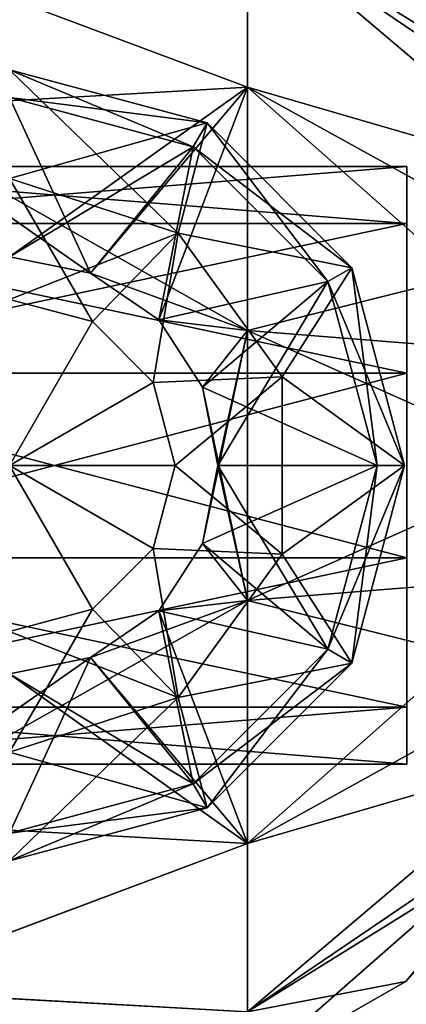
# Model space of a CAD drawing. Header units: millimetres. Extents: x -83 to 0, y -130 to 130.
# Tile 11 of 84: x -69 to -61, y -51 to -31. Entities that reach past the tile are written whole.
import ezdxf

# ---------------------------------------------------------------- set-up
doc = ezdxf.new("R2010")
doc.units = ezdxf.units.MM
doc.header["$LTSCALE"] = 65.185185
for name, color, linetype in [('643', 7, 'CONTINUOUS'), ('645', 7, 'CONTINUOUS'), ('647', 7, 'CONTINUOUS'), ('648', 7, 'CONTINUOUS'), ('700', 7, 'CONTINUOUS'), ('701', 7, 'CONTINUOUS'), ('708', 7, 'CONTINUOUS'), ('709', 7, 'CONTINUOUS')]:
    doc.layers.add(name, color=color, linetype=linetype)

msp = doc.modelspace()

# ---------------------------------------------------------------- linework, layer by layer
at = {"layer": '643', "linetype": 'CONTINUOUS'}
for points in [[(-58, -32.867, -2.318), (-64.336, -28.57, -5.504), (-64.336, -27.314), (-58, -32.867, -2.318)], [(-58, -32.867, -2.318), (-64.336, -27.314), (-61.024, -29.209), (-58, -32.867, -2.318)], [(-64.336, -32.09, -9.918), (-72.513, -29.031, -7.439), (-64.336, -28.57, -5.504), (-64.336, -32.09, -9.918)], [(-58, -32.867, -2.318), (-58, -33.932, -4.408), (-64.336, -28.57, -5.504), (-58, -32.867, -2.318)], [(-58, -33.932, -4.408), (-64.336, -32.09, -9.918), (-64.336, -28.57, -5.504), (-58, -33.932, -4.408)], [(-72.513, -32.557, -10.967), (-72.513, -29.031, -7.439), (-64.336, -32.09, -9.918), (-72.513, -32.557, -10.967)], [(-58, -32.5), (-58, -32.867, -2.318), (-61.024, -29.209), (-58, -32.5)], [(-64.336, -37.177, -12.368), (-72.513, -32.557, -10.967), (-64.336, -32.09, -9.918), (-64.336, -37.177, -12.368)], [(-58, -33.932, -4.408), (-58, -35.592, -6.068), (-64.336, -32.09, -9.918), (-58, -33.932, -4.408)], [(-58, -35.592, -6.068), (-58, -37.682, -7.133), (-64.336, -32.09, -9.918), (-58, -35.592, -6.068)], [(-58, -37.682, -7.133), (-64.336, -37.177, -12.368), (-64.336, -32.09, -9.918), (-58, -37.682, -7.133)], [(-72.513, -32.557, -10.967), (-64.336, -37.177, -12.368), (-67.618, -35.981, -12.92), (-72.513, -32.557, -10.967)], [(-69.316, -35.637, -12.921), (-72.513, -32.557, -10.967), (-67.618, -35.981, -12.92), (-69.316, -35.637, -12.921)], [(-67.618, -35.981, -12.92), (-64.336, -37.177, -12.368), (-66.193, -36.956, -12.918), (-67.618, -35.981, -12.92)], [(-66.193, -36.956, -12.918), (-64.336, -37.177, -12.368), (-65.275, -38.365, -12.916), (-66.193, -36.956, -12.918)], [(-64.336, -37.177, -12.368), (-64.336, -42.823, -12.368), (-65.275, -38.365, -12.916), (-64.336, -37.177, -12.368)], [(-58, -37.682, -7.133), (-58, -40, -7.5), (-64.336, -37.177, -12.368), (-58, -37.682, -7.133)], [(-58, -40, -7.5), (-64.336, -42.823, -12.368), (-64.336, -37.177, -12.368), (-58, -40, -7.5)], [(-65.275, -38.365, -12.916), (-64.336, -42.823, -12.368), (-64.957, -40, -12.915), (-65.275, -38.365, -12.916)], [(-64.957, -40, -12.915), (-64.336, -42.823, -12.368), (-65.275, -41.635, -12.916), (-64.957, -40, -12.915)], [(-58, -40, -7.5), (-58, -42.318, -7.133), (-64.336, -42.823, -12.368), (-58, -40, -7.5)], [(-65.275, -41.635, -12.916), (-64.336, -42.823, -12.368), (-66.193, -43.044, -12.918), (-65.275, -41.635, -12.916)], [(-58, -42.318, -7.133), (-58, -44.408, -6.068), (-64.336, -42.823, -12.368), (-58, -42.318, -7.133)], [(-64.336, -42.823, -12.368), (-64.336, -47.91, -9.918), (-66.193, -43.044, -12.918), (-64.336, -42.823, -12.368)], [(-58, -44.408, -6.068), (-64.336, -47.91, -9.918), (-64.336, -42.823, -12.368), (-58, -44.408, -6.068)], [(-66.193, -43.044, -12.918), (-64.336, -47.91, -9.918), (-67.618, -44.019, -12.92), (-66.193, -43.044, -12.918)], [(-67.618, -44.019, -12.92), (-64.336, -47.91, -9.918), (-69.316, -44.363, -12.921), (-67.618, -44.019, -12.92)], [(-64.336, -47.91, -9.918), (-72.513, -47.446, -10.965), (-69.316, -44.363, -12.921), (-64.336, -47.91, -9.918)], [(-58, -44.408, -6.068), (-58, -46.068, -4.408), (-64.336, -47.91, -9.918), (-58, -44.408, -6.068)], [(-58, -46.068, -4.408), (-58, -47.133, -2.318), (-64.336, -51.43, -5.504), (-58, -46.068, -4.408)], [(-58, -46.068, -4.408), (-64.336, -51.43, -5.504), (-64.336, -47.91, -9.918), (-58, -46.068, -4.408)], [(-58, -47.133, -2.318), (-58, -47.5), (-64.336, -51.43, -5.504), (-58, -47.133, -2.318)], [(-72.513, -50.973, -7.434), (-72.513, -47.446, -10.965), (-64.336, -47.91, -9.918), (-72.513, -50.973, -7.434)], [(-64.336, -51.43, -5.504), (-58, -47.5), (-61.024, -50.791), (-64.336, -51.43, -5.504)], [(-64.336, -51.43, -5.504), (-72.513, -50.973, -7.434), (-64.336, -47.91, -9.918), (-64.336, -51.43, -5.504)], [(-64.336, -52.686), (-64.336, -51.43, -5.504), (-61.024, -50.791), (-64.336, -52.686)], [(-69.316, -52.921, -4.363), (-72.513, -50.973, -7.434), (-64.336, -51.43, -5.504), (-69.316, -52.921, -4.363)]]:
    msp.add_3dface(points, dxfattribs=at)
at = {"layer": '645', "linetype": 'CONTINUOUS'}
for points in [[(-64.336, -28.57, 5.504), (-72.513, -29.029, 7.437), (-64.336, -32.09, 9.918), (-64.336, -28.57, 5.504)], [(-58, -32.867, 2.318), (-58, -32.5), (-64.336, -28.57, 5.504), (-58, -32.867, 2.318)], [(-58, -32.5), (-61.024, -29.209), (-64.336, -28.57, 5.504), (-58, -32.5)], [(-58, -33.932, 4.408), (-58, -32.867, 2.318), (-64.336, -28.57, 5.504), (-58, -33.932, 4.408)], [(-58, -33.932, 4.408), (-64.336, -28.57, 5.504), (-64.336, -32.09, 9.918), (-58, -33.932, 4.408)], [(-72.513, -29.029, 7.437), (-72.513, -32.556, 10.966), (-64.336, -32.09, 9.918), (-72.513, -29.029, 7.437)], [(-72.513, -32.556, 10.966), (-69.316, -35.637, 12.921), (-64.336, -32.09, 9.918), (-72.513, -32.556, 10.966)], [(-69.316, -35.637, 12.921), (-67.618, -35.981, 12.92), (-64.336, -32.09, 9.918), (-69.316, -35.637, 12.921)], [(-67.618, -35.981, 12.92), (-66.193, -36.956, 12.918), (-64.336, -32.09, 9.918), (-67.618, -35.981, 12.92)], [(-64.336, -32.09, 9.918), (-66.193, -36.956, 12.918), (-64.336, -37.177, 12.368), (-64.336, -32.09, 9.918)], [(-58, -35.592, 6.068), (-58, -33.932, 4.408), (-64.336, -32.09, 9.918), (-58, -35.592, 6.068)], [(-58, -35.592, 6.068), (-64.336, -32.09, 9.918), (-64.336, -37.177, 12.368), (-58, -35.592, 6.068)], [(-58, -37.682, 7.133), (-58, -35.592, 6.068), (-64.336, -37.177, 12.368), (-58, -37.682, 7.133)], [(-66.193, -36.956, 12.918), (-65.275, -38.365, 12.916), (-64.336, -37.177, 12.368), (-66.193, -36.956, 12.918)], [(-64.957, -40, 12.915), (-65.275, -41.635, 12.916), (-64.336, -37.177, 12.368), (-64.957, -40, 12.915)], [(-64.336, -37.177, 12.368), (-65.275, -41.635, 12.916), (-64.336, -42.823, 12.368), (-64.336, -37.177, 12.368)], [(-65.275, -38.365, 12.916), (-64.957, -40, 12.915), (-64.336, -37.177, 12.368), (-65.275, -38.365, 12.916)], [(-58, -40, 7.5), (-58, -37.682, 7.133), (-64.336, -37.177, 12.368), (-58, -40, 7.5)], [(-58, -40, 7.5), (-64.336, -37.177, 12.368), (-64.336, -42.823, 12.368), (-58, -40, 7.5)], [(-58, -42.318, 7.133), (-58, -40, 7.5), (-64.336, -42.823, 12.368), (-58, -42.318, 7.133)], [(-65.275, -41.635, 12.916), (-66.193, -43.044, 12.918), (-64.336, -42.823, 12.368), (-65.275, -41.635, 12.916)], [(-58, -44.408, 6.068), (-58, -42.318, 7.133), (-64.336, -47.91, 9.918), (-58, -44.408, 6.068)], [(-58, -42.318, 7.133), (-64.336, -42.823, 12.368), (-64.336, -47.91, 9.918), (-58, -42.318, 7.133)], [(-67.618, -44.019, 12.92), (-72.513, -47.445, 10.965), (-64.336, -42.823, 12.368), (-67.618, -44.019, 12.92)], [(-64.336, -42.823, 12.368), (-72.513, -47.445, 10.965), (-64.336, -47.91, 9.918), (-64.336, -42.823, 12.368)], [(-66.193, -43.044, 12.918), (-67.618, -44.019, 12.92), (-64.336, -42.823, 12.368), (-66.193, -43.044, 12.918)], [(-69.316, -44.363, 12.921), (-72.513, -47.445, 10.965), (-67.618, -44.019, 12.92), (-69.316, -44.363, 12.921)], [(-58, -46.068, 4.408), (-58, -44.408, 6.068), (-64.336, -47.91, 9.918), (-58, -46.068, 4.408)], [(-58, -47.133, 2.318), (-58, -46.068, 4.408), (-64.336, -51.43, 5.504), (-58, -47.133, 2.318)], [(-58, -46.068, 4.408), (-64.336, -47.91, 9.918), (-64.336, -51.43, 5.504), (-58, -46.068, 4.408)], [(-58, -47.133, 2.318), (-64.336, -52.686), (-61.024, -50.791), (-58, -47.133, 2.318)], [(-64.336, -52.686), (-58, -47.133, 2.318), (-64.336, -51.43, 5.504), (-64.336, -52.686)], [(-58, -47.5), (-58, -47.133, 2.318), (-61.024, -50.791), (-58, -47.5)], [(-72.513, -47.445, 10.965), (-72.513, -50.972, 7.436), (-64.336, -47.91, 9.918), (-72.513, -47.445, 10.965)], [(-64.336, -47.91, 9.918), (-72.513, -50.972, 7.436), (-64.336, -51.43, 5.504), (-64.336, -47.91, 9.918)], [(-72.513, -50.972, 7.436), (-71.01, -52.92, 4.021), (-64.336, -51.43, 5.504), (-72.513, -50.972, 7.436)]]:
    msp.add_3dface(points, dxfattribs=at)
at = {"layer": '647', "linetype": 'CONTINUOUS'}
for points in [[(-61, -34.944, -3.674), (-61, -33.75), (-75.75, -34.944, -3.674), (-61, -34.944, -3.674)], [(-61, -33.75), (-75.75, -33.75), (-75.75, -34.944, -3.674), (-61, -33.75)], [(-61, -38.069, -5.944), (-61, -34.944, -3.674), (-75.75, -38.069, -5.944), (-61, -38.069, -5.944)], [(-75.75, -38.069, -5.944), (-61, -34.944, -3.674), (-75.75, -34.944, -3.674), (-75.75, -38.069, -5.944)], [(-61, -41.931, -5.944), (-61, -38.069, -5.944), (-75.75, -41.931, -5.944), (-61, -41.931, -5.944)], [(-75.75, -41.931, -5.944), (-61, -38.069, -5.944), (-75.75, -38.069, -5.944), (-75.75, -41.931, -5.944)], [(-61, -45.056, -3.674), (-61, -41.931, -5.944), (-75.75, -45.056, -3.674), (-61, -45.056, -3.674)], [(-75.75, -45.056, -3.674), (-61, -41.931, -5.944), (-75.75, -41.931, -5.944), (-75.75, -45.056, -3.674)], [(-61, -46.25), (-61, -45.056, -3.674), (-75.75, -46.25), (-61, -46.25)], [(-75.75, -46.25), (-61, -45.056, -3.674), (-75.75, -45.056, -3.674), (-75.75, -46.25)]]:
    msp.add_3dface(points, dxfattribs=at)
at = {"layer": '648', "linetype": 'CONTINUOUS'}
for points in [[(-61, -33.75), (-61, -34.944, 3.674), (-75.75, -33.75), (-61, -33.75)], [(-75.75, -33.75), (-61, -34.944, 3.674), (-75.75, -34.944, 3.674), (-75.75, -33.75)], [(-61, -34.944, 3.674), (-61, -38.069, 5.944), (-75.75, -34.944, 3.674), (-61, -34.944, 3.674)], [(-75.75, -34.944, 3.674), (-61, -38.069, 5.944), (-75.75, -38.069, 5.944), (-75.75, -34.944, 3.674)], [(-61, -38.069, 5.944), (-61, -41.931, 5.944), (-75.75, -38.069, 5.944), (-61, -38.069, 5.944)], [(-75.75, -38.069, 5.944), (-61, -41.931, 5.944), (-75.75, -41.931, 5.944), (-75.75, -38.069, 5.944)], [(-61, -41.931, 5.944), (-61, -45.056, 3.674), (-75.75, -41.931, 5.944), (-61, -41.931, 5.944)], [(-75.75, -41.931, 5.944), (-61, -45.056, 3.674), (-75.75, -45.056, 3.674), (-75.75, -41.931, 5.944)], [(-61, -45.056, 3.674), (-61, -46.25), (-75.75, -45.056, 3.674), (-61, -45.056, 3.674)], [(-61, -46.25), (-75.75, -46.25), (-75.75, -45.056, 3.674), (-61, -46.25)]]:
    msp.add_3dface(points, dxfattribs=at)
at = {"layer": '700', "linetype": 'CONTINUOUS'}
for points in [[(-69.316, -36.529, -36.063), (-69.316, -34, -33.507), (-65.789, -35.146, -33.507), (-69.316, -36.529, -36.063)], [(-67.58, -36.994, -36.063), (-69.316, -36.529, -36.063), (-65.789, -35.146, -33.507), (-67.58, -36.994, -36.063)], [(-66.31, -38.264, -36.063), (-67.58, -36.994, -36.063), (-65.789, -35.146, -33.507), (-66.31, -38.264, -36.063)], [(-63.61, -38.146, -33.507), (-66.31, -38.264, -36.063), (-65.789, -35.146, -33.507), (-63.61, -38.146, -33.507)], [(-69.316, -40, -37), (-69.316, -36.529, -36.063), (-67.58, -36.994, -36.063), (-69.316, -40, -37)], [(-66.31, -38.264, -36.063), (-69.316, -40, -37), (-67.58, -36.994, -36.063), (-66.31, -38.264, -36.063)], [(-65.845, -40, -36.063), (-69.316, -40, -37), (-66.31, -38.264, -36.063), (-65.845, -40, -36.063)], [(-65.845, -40, -36.063), (-66.31, -38.264, -36.063), (-63.61, -38.146, -33.507), (-65.845, -40, -36.063)], [(-63.61, -41.854, -33.507), (-65.845, -40, -36.063), (-63.61, -38.146, -33.507), (-63.61, -41.854, -33.507)], [(-69.316, -43.471, -36.063), (-69.316, -40, -37), (-67.58, -43.006, -36.063), (-69.316, -43.471, -36.063)], [(-67.58, -43.006, -36.063), (-69.316, -40, -37), (-66.31, -41.736, -36.063), (-67.58, -43.006, -36.063)], [(-66.31, -41.736, -36.063), (-69.316, -40, -37), (-65.845, -40, -36.063), (-66.31, -41.736, -36.063)], [(-66.31, -41.736, -36.063), (-65.845, -40, -36.063), (-63.61, -41.854, -33.507), (-66.31, -41.736, -36.063)], [(-67.58, -43.006, -36.063), (-66.31, -41.736, -36.063), (-65.789, -44.854, -33.507), (-67.58, -43.006, -36.063)], [(-65.789, -44.854, -33.507), (-66.31, -41.736, -36.063), (-63.61, -41.854, -33.507), (-65.789, -44.854, -33.507)], [(-69.316, -46, -33.507), (-69.316, -43.471, -36.063), (-67.58, -43.006, -36.063), (-69.316, -46, -33.507)], [(-69.316, -46, -33.507), (-67.58, -43.006, -36.063), (-65.789, -44.854, -33.507), (-69.316, -46, -33.507)]]:
    msp.add_3dface(points, dxfattribs=at)
at = {"layer": '701', "linetype": 'CONTINUOUS'}
for points in [[(-69.316, -34, -33.507), (-69.316, -31.731, -26.615), (-65.182, -32.839, -26.615), (-69.316, -34, -33.507)], [(-69.316, -31.731, -26.615), (-69.316, -32.308, -19.368), (-65.47, -33.338, -19.368), (-69.316, -31.731, -26.615)], [(-69.316, -31.731, -26.615), (-65.47, -33.338, -19.368), (-65.182, -32.839, -26.615), (-69.316, -31.731, -26.615)], [(-69.316, -35.637, -12.921), (-67.618, -35.981, -12.92), (-69.316, -32.308, -19.368), (-69.316, -35.637, -12.921)], [(-69.316, -32.308, -19.368), (-67.618, -35.981, -12.92), (-65.47, -33.338, -19.368), (-69.316, -32.308, -19.368)], [(-65.789, -35.146, -33.507), (-69.316, -34, -33.507), (-65.182, -32.839, -26.615), (-65.789, -35.146, -33.507)], [(-62.155, -35.866, -26.615), (-65.789, -35.146, -33.507), (-65.182, -32.839, -26.615), (-62.155, -35.866, -26.615)], [(-65.47, -33.338, -19.368), (-62.654, -36.154, -19.368), (-65.182, -32.839, -26.615), (-65.47, -33.338, -19.368)], [(-62.654, -36.154, -19.368), (-62.155, -35.866, -26.615), (-65.182, -32.839, -26.615), (-62.654, -36.154, -19.368)], [(-67.618, -35.981, -12.92), (-66.193, -36.956, -12.918), (-65.47, -33.338, -19.368), (-67.618, -35.981, -12.92)], [(-65.47, -33.338, -19.368), (-66.193, -36.956, -12.918), (-62.654, -36.154, -19.368), (-65.47, -33.338, -19.368)], [(-63.61, -38.146, -33.507), (-65.789, -35.146, -33.507), (-62.155, -35.866, -26.615), (-63.61, -38.146, -33.507)], [(-61.047, -40, -26.615), (-63.61, -38.146, -33.507), (-62.155, -35.866, -26.615), (-61.047, -40, -26.615)], [(-62.654, -36.154, -19.368), (-61.623, -40, -19.368), (-62.155, -35.866, -26.615), (-62.654, -36.154, -19.368)], [(-61.623, -40, -19.368), (-61.047, -40, -26.615), (-62.155, -35.866, -26.615), (-61.623, -40, -19.368)], [(-66.193, -36.956, -12.918), (-65.275, -38.365, -12.916), (-62.654, -36.154, -19.368), (-66.193, -36.956, -12.918)], [(-65.275, -38.365, -12.916), (-64.957, -40, -12.915), (-62.654, -36.154, -19.368), (-65.275, -38.365, -12.916)], [(-62.654, -36.154, -19.368), (-64.957, -40, -12.915), (-61.623, -40, -19.368), (-62.654, -36.154, -19.368)], [(-63.61, -41.854, -33.507), (-63.61, -38.146, -33.507), (-61.047, -40, -26.615), (-63.61, -41.854, -33.507)], [(-64.957, -40, -12.915), (-65.275, -41.635, -12.916), (-61.623, -40, -19.368), (-64.957, -40, -12.915)], [(-61.623, -40, -19.368), (-65.275, -41.635, -12.916), (-62.654, -43.846, -19.368), (-61.623, -40, -19.368)], [(-62.155, -44.134, -26.615), (-63.61, -41.854, -33.507), (-61.047, -40, -26.615), (-62.155, -44.134, -26.615)], [(-61.623, -40, -19.368), (-62.654, -43.846, -19.368), (-61.047, -40, -26.615), (-61.623, -40, -19.368)], [(-62.654, -43.846, -19.368), (-62.155, -44.134, -26.615), (-61.047, -40, -26.615), (-62.654, -43.846, -19.368)], [(-65.275, -41.635, -12.916), (-66.193, -43.044, -12.918), (-62.654, -43.846, -19.368), (-65.275, -41.635, -12.916)], [(-65.789, -44.854, -33.507), (-63.61, -41.854, -33.507), (-62.155, -44.134, -26.615), (-65.789, -44.854, -33.507)], [(-66.193, -43.044, -12.918), (-67.618, -44.019, -12.92), (-65.47, -46.662, -19.368), (-66.193, -43.044, -12.918)], [(-62.654, -43.846, -19.368), (-66.193, -43.044, -12.918), (-65.47, -46.662, -19.368), (-62.654, -43.846, -19.368)], [(-62.654, -43.846, -19.368), (-65.47, -46.662, -19.368), (-62.155, -44.134, -26.615), (-62.654, -43.846, -19.368)], [(-67.618, -44.019, -12.92), (-69.316, -44.363, -12.921), (-65.47, -46.662, -19.368), (-67.618, -44.019, -12.92)], [(-65.182, -47.161, -26.615), (-65.789, -44.854, -33.507), (-62.155, -44.134, -26.615), (-65.182, -47.161, -26.615)], [(-65.47, -46.662, -19.368), (-65.182, -47.161, -26.615), (-62.155, -44.134, -26.615), (-65.47, -46.662, -19.368)], [(-69.316, -44.363, -12.921), (-69.316, -47.692, -19.368), (-65.47, -46.662, -19.368), (-69.316, -44.363, -12.921)], [(-69.316, -48.269, -26.615), (-69.316, -46, -33.507), (-65.789, -44.854, -33.507), (-69.316, -48.269, -26.615)], [(-69.316, -48.269, -26.615), (-65.789, -44.854, -33.507), (-65.182, -47.161, -26.615), (-69.316, -48.269, -26.615)], [(-65.47, -46.662, -19.368), (-69.316, -47.692, -19.368), (-65.182, -47.161, -26.615), (-65.47, -46.662, -19.368)], [(-69.316, -47.692, -19.368), (-69.316, -48.269, -26.615), (-65.182, -47.161, -26.615), (-69.316, -47.692, -19.368)]]:
    msp.add_3dface(points, dxfattribs=at)
at = {"layer": '708', "linetype": 'CONTINUOUS'}
for points in [[(-69.316, -34, 33.507), (-69.316, -36.529, 36.063), (-67.58, -36.994, 36.063), (-69.316, -34, 33.507)], [(-69.316, -34, 33.507), (-67.58, -36.994, 36.063), (-65.789, -35.146, 33.507), (-69.316, -34, 33.507)], [(-67.58, -36.994, 36.063), (-66.31, -38.264, 36.063), (-65.789, -35.146, 33.507), (-67.58, -36.994, 36.063)], [(-65.789, -35.146, 33.507), (-66.31, -38.264, 36.063), (-63.61, -38.146, 33.507), (-65.789, -35.146, 33.507)], [(-69.316, -36.529, 36.063), (-69.316, -40, 37), (-67.58, -36.994, 36.063), (-69.316, -36.529, 36.063)], [(-67.58, -36.994, 36.063), (-69.316, -40, 37), (-66.31, -38.264, 36.063), (-67.58, -36.994, 36.063)], [(-66.31, -38.264, 36.063), (-69.316, -40, 37), (-65.845, -40, 36.063), (-66.31, -38.264, 36.063)], [(-66.31, -38.264, 36.063), (-65.845, -40, 36.063), (-63.61, -38.146, 33.507), (-66.31, -38.264, 36.063)], [(-63.61, -38.146, 33.507), (-65.845, -40, 36.063), (-63.61, -41.854, 33.507), (-63.61, -38.146, 33.507)], [(-69.316, -40, 37), (-69.316, -43.471, 36.063), (-67.58, -43.006, 36.063), (-69.316, -40, 37)], [(-65.845, -40, 36.063), (-69.316, -40, 37), (-66.31, -41.736, 36.063), (-65.845, -40, 36.063)], [(-66.31, -41.736, 36.063), (-69.316, -40, 37), (-67.58, -43.006, 36.063), (-66.31, -41.736, 36.063)], [(-65.845, -40, 36.063), (-66.31, -41.736, 36.063), (-63.61, -41.854, 33.507), (-65.845, -40, 36.063)], [(-66.31, -41.736, 36.063), (-67.58, -43.006, 36.063), (-65.789, -44.854, 33.507), (-66.31, -41.736, 36.063)], [(-63.61, -41.854, 33.507), (-66.31, -41.736, 36.063), (-65.789, -44.854, 33.507), (-63.61, -41.854, 33.507)], [(-67.58, -43.006, 36.063), (-69.316, -43.471, 36.063), (-65.789, -44.854, 33.507), (-67.58, -43.006, 36.063)], [(-69.316, -43.471, 36.063), (-69.316, -46, 33.507), (-65.789, -44.854, 33.507), (-69.316, -43.471, 36.063)]]:
    msp.add_3dface(points, dxfattribs=at)
at = {"layer": '709', "linetype": 'CONTINUOUS'}
for points in [[(-69.316, -31.731, 26.615), (-69.316, -34, 33.507), (-65.789, -35.146, 33.507), (-69.316, -31.731, 26.615)], [(-69.316, -32.308, 19.368), (-69.316, -31.731, 26.615), (-65.182, -32.839, 26.615), (-69.316, -32.308, 19.368)], [(-69.316, -31.731, 26.615), (-65.789, -35.146, 33.507), (-65.182, -32.839, 26.615), (-69.316, -31.731, 26.615)], [(-69.316, -35.637, 12.921), (-69.316, -32.308, 19.368), (-65.47, -33.338, 19.368), (-69.316, -35.637, 12.921)], [(-65.47, -33.338, 19.368), (-69.316, -32.308, 19.368), (-65.182, -32.839, 26.615), (-65.47, -33.338, 19.368)], [(-65.182, -32.839, 26.615), (-65.789, -35.146, 33.507), (-62.155, -35.866, 26.615), (-65.182, -32.839, 26.615)], [(-65.47, -33.338, 19.368), (-65.182, -32.839, 26.615), (-62.155, -35.866, 26.615), (-65.47, -33.338, 19.368)], [(-67.618, -35.981, 12.92), (-69.316, -35.637, 12.921), (-65.47, -33.338, 19.368), (-67.618, -35.981, 12.92)], [(-66.193, -36.956, 12.918), (-67.618, -35.981, 12.92), (-65.47, -33.338, 19.368), (-66.193, -36.956, 12.918)], [(-62.654, -36.154, 19.368), (-66.193, -36.956, 12.918), (-65.47, -33.338, 19.368), (-62.654, -36.154, 19.368)], [(-62.654, -36.154, 19.368), (-65.47, -33.338, 19.368), (-62.155, -35.866, 26.615), (-62.654, -36.154, 19.368)], [(-65.789, -35.146, 33.507), (-63.61, -38.146, 33.507), (-62.155, -35.866, 26.615), (-65.789, -35.146, 33.507)], [(-62.155, -35.866, 26.615), (-63.61, -38.146, 33.507), (-61.047, -40, 26.615), (-62.155, -35.866, 26.615)], [(-62.654, -36.154, 19.368), (-62.155, -35.866, 26.615), (-61.047, -40, 26.615), (-62.654, -36.154, 19.368)], [(-65.275, -38.365, 12.916), (-66.193, -36.956, 12.918), (-62.654, -36.154, 19.368), (-65.275, -38.365, 12.916)], [(-61.623, -40, 19.368), (-65.275, -38.365, 12.916), (-62.654, -36.154, 19.368), (-61.623, -40, 19.368)], [(-61.623, -40, 19.368), (-62.654, -36.154, 19.368), (-61.047, -40, 26.615), (-61.623, -40, 19.368)], [(-63.61, -38.146, 33.507), (-63.61, -41.854, 33.507), (-61.047, -40, 26.615), (-63.61, -38.146, 33.507)], [(-64.957, -40, 12.915), (-65.275, -38.365, 12.916), (-61.623, -40, 19.368), (-64.957, -40, 12.915)], [(-65.275, -41.635, 12.916), (-64.957, -40, 12.915), (-62.654, -43.846, 19.368), (-65.275, -41.635, 12.916)], [(-62.654, -43.846, 19.368), (-64.957, -40, 12.915), (-61.623, -40, 19.368), (-62.654, -43.846, 19.368)], [(-61.047, -40, 26.615), (-63.61, -41.854, 33.507), (-62.155, -44.134, 26.615), (-61.047, -40, 26.615)], [(-62.654, -43.846, 19.368), (-61.623, -40, 19.368), (-62.155, -44.134, 26.615), (-62.654, -43.846, 19.368)], [(-61.623, -40, 19.368), (-61.047, -40, 26.615), (-62.155, -44.134, 26.615), (-61.623, -40, 19.368)], [(-66.193, -43.044, 12.918), (-65.275, -41.635, 12.916), (-62.654, -43.846, 19.368), (-66.193, -43.044, 12.918)], [(-63.61, -41.854, 33.507), (-65.789, -44.854, 33.507), (-62.155, -44.134, 26.615), (-63.61, -41.854, 33.507)], [(-67.618, -44.019, 12.92), (-66.193, -43.044, 12.918), (-65.47, -46.662, 19.368), (-67.618, -44.019, 12.92)], [(-65.47, -46.662, 19.368), (-66.193, -43.044, 12.918), (-62.654, -43.846, 19.368), (-65.47, -46.662, 19.368)], [(-65.47, -46.662, 19.368), (-62.654, -43.846, 19.368), (-65.182, -47.161, 26.615), (-65.47, -46.662, 19.368)], [(-62.654, -43.846, 19.368), (-62.155, -44.134, 26.615), (-65.182, -47.161, 26.615), (-62.654, -43.846, 19.368)], [(-69.316, -44.363, 12.921), (-67.618, -44.019, 12.92), (-69.316, -47.692, 19.368), (-69.316, -44.363, 12.921)], [(-69.316, -47.692, 19.368), (-67.618, -44.019, 12.92), (-65.47, -46.662, 19.368), (-69.316, -47.692, 19.368)], [(-62.155, -44.134, 26.615), (-65.789, -44.854, 33.507), (-65.182, -47.161, 26.615), (-62.155, -44.134, 26.615)], [(-65.789, -44.854, 33.507), (-69.316, -46, 33.507), (-65.182, -47.161, 26.615), (-65.789, -44.854, 33.507)], [(-69.316, -46, 33.507), (-69.316, -48.269, 26.615), (-65.182, -47.161, 26.615), (-69.316, -46, 33.507)], [(-69.316, -48.269, 26.615), (-69.316, -47.692, 19.368), (-65.47, -46.662, 19.368), (-69.316, -48.269, 26.615)], [(-69.316, -48.269, 26.615), (-65.47, -46.662, 19.368), (-65.182, -47.161, 26.615), (-69.316, -48.269, 26.615)]]:
    msp.add_3dface(points, dxfattribs=at)

doc.saveas('drawing.dxf')
